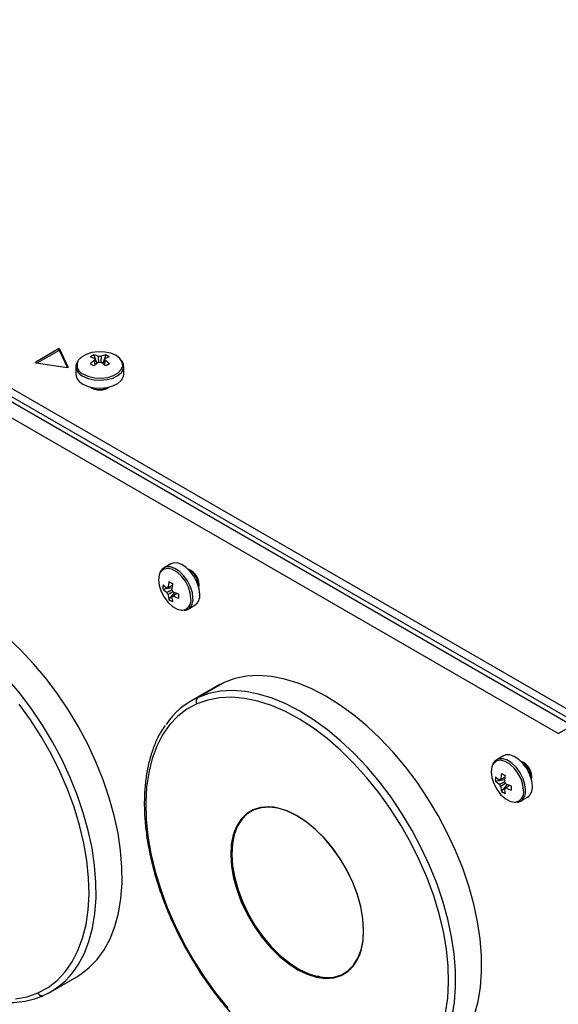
# Model space of a CAD drawing. Header units: millimetres. Extents: x -13 to 1073, y -13 to 852.
# Tile 16 of 18: x 861 to 915, y 652 to 750. Entities that reach past the tile are written whole.
import ezdxf

# ---------------------------------------------------------------- set-up
doc = ezdxf.new("R2010")
doc.units = ezdxf.units.MM

msp = doc.modelspace()

# ---------------------------------------------------------------- linework, layer by layer
at = {"color": 7, "linetype": 'Continuous', "lineweight": 25}
for p, q in [((761.375, 770.377), (916.143, 681.031)), ((761.375, 769.56), (916.143, 680.215)), ((761.862, 768.769), (916.011, 679.781)), ((914.597, 678.965), (760.447, 767.953)), ((864.995, 717.174), (862.729, 715.866)), ((864.995, 716.969), (862.916, 715.769)), ((864.995, 716.969), (864.995, 717.174)), ((865.949, 715.367), (865.12, 717.154)), ((865.12, 716.95), (865.12, 717.154)), ((865.88, 715.313), (865.12, 716.95)), ((862.762, 715.793), (865.858, 715.314)), ((868.497, 716.576), (868.793, 715.72)), ((868.589, 716.207), (868.596, 716.1)), ((869.681, 716.576), (869.386, 715.72)), ((866.714, 715.423), (866.714, 714.645)), ((866.714, 715.423), (866.715, 715.394)), ((871.464, 714.645), (871.464, 715.423)), ((876.145, 695.82), (875.472, 695.431)), ((875.365, 693.311), (876.253, 693.482)), ((875.957, 692.286), (876.55, 692.969)), ((876.231, 692.549), (876.32, 692.609)), ((877.846, 691.318), (878.52, 691.707)), ((877.846, 691.318), (877.871, 691.333)), ((880.741, 683.714), (878.159, 682.223)), ((881.422, 684.06), (878.84, 682.57)), ((881.422, 684.06), (880.741, 683.714)), ((914.597, 678.965), (916.011, 679.781)), ((909.158, 676.762), (908.485, 676.373)), ((908.378, 674.253), (909.266, 674.424)), ((908.97, 673.228), (909.563, 673.911)), ((909.244, 673.491), (909.333, 673.551)), ((910.859, 672.26), (911.533, 672.649)), ((910.859, 672.26), (910.884, 672.275)), ((882.416, 668.809), (882.517, 669.15)), ((864.223, 653.334), (866.805, 654.825)), ((890.974, 654.82), (890.67, 654.879))]:
    msp.add_line(p, q, dxfattribs=at)
at = {"color": 8, "linetype": 'Continuous', "lineweight": 25}
for p, q in [((862.729, 715.804), (862.729, 715.866)), ((865.949, 715.345), (865.949, 715.367))]:
    msp.add_line(p, q, dxfattribs=at)
at = {"color": 7, "linetype": 'Continuous', "lineweight": 25, "flags": 128}
for points in [[(871.225, 716.032), (871.089, 716.204), (870.7, 716.504), (870.181, 716.728), (869.574, 716.859), (868.927, 716.886), (868.293, 716.806), (867.724, 716.627), (867.266, 716.362), (866.955, 716.034), (866.893, 715.924)], [(865.949, 715.367), (865.952, 715.356), (865.949, 715.345), (865.942, 715.335), (865.93, 715.326), (865.914, 715.319), (865.896, 715.314), (865.877, 715.313), (865.858, 715.314)], [(867.41, 713.675), (867.925, 713.45), (868.527, 713.313), (869.17, 713.275), (869.808, 713.338), (870.392, 713.498), (870.879, 713.744), (871.234, 714.056), (871.43, 714.412), (871.464, 714.645)], [(879.012, 692.794), (878.95, 693.353), (878.768, 693.943), (878.479, 694.519), (878.105, 695.039), (877.675, 695.465), (877.218, 695.764), (876.77, 695.916), (876.364, 695.907), (876.145, 695.82)], [(875.064, 694.92), (874.983, 694.715), (874.917, 694.229), (874.983, 693.667), (875.173, 693.076), (875.473, 692.502), (875.859, 691.993), (876.299, 691.59), (876.757, 691.325), (877.197, 691.221), (877.323, 691.222)], [(866.805, 654.825), (867.116, 655.014), (868.017, 655.701), (868.821, 656.532), (869.521, 657.501), (870.112, 658.6), (870.588, 659.821), (870.947, 661.153), (871.185, 662.585), (871.299, 664.107), (871.291, 665.706), (871.158, 667.368), (870.903, 669.082), (870.527, 670.832), (870.034, 672.605), (869.427, 674.387), (868.712, 676.162), (867.894, 677.918), (866.979, 679.639), (865.975, 681.312), (864.891, 682.924), (863.734, 684.461), (862.515, 685.911), (861.242, 687.262), (859.927, 688.504)], [(906.273, 651.036), (906.631, 652.368), (906.869, 653.801), (906.984, 655.323), (906.975, 656.921), (906.842, 658.584), (906.587, 660.297), (906.212, 662.048), (905.718, 663.821), (905.112, 665.602), (904.396, 667.378), (903.578, 669.134), (902.663, 670.855), (901.66, 672.528), (900.575, 674.14), (899.419, 675.677), (898.199, 677.127), (896.927, 678.478), (895.612, 679.72), (894.264, 680.842), (892.896, 681.836), (891.517, 682.694), (890.138, 683.407), (888.772, 683.972), (887.429, 684.383), (886.119, 684.637), (884.854, 684.732), (883.643, 684.667), (882.496, 684.442), (881.422, 684.06)], [(903.408, 651.241), (903.62, 652.703), (903.704, 654.254), (903.66, 655.881), (903.489, 657.571), (903.191, 659.308), (902.769, 661.078), (902.227, 662.867), (901.57, 664.658), (900.802, 666.436), (899.931, 668.187), (898.965, 669.895), (897.91, 671.545), (896.777, 673.125), (895.574, 674.619), (894.313, 676.016), (893.003, 677.304), (891.657, 678.471), (890.286, 679.507), (888.9, 680.404), (887.513, 681.155), (886.136, 681.752), (884.78, 682.19), (883.458, 682.467), (882.18, 682.579), (880.958, 682.525), (879.801, 682.306), (878.721, 681.924)], [(862.954, 653.224), (863.95, 653.766), (864.852, 654.463), (865.653, 655.309), (866.346, 656.298), (866.925, 657.42), (867.386, 658.666), (867.723, 660.026), (867.935, 661.487), (868.02, 663.038), (867.976, 664.665), (867.804, 666.355), (867.507, 668.092), (867.085, 669.863), (866.543, 671.651), (865.885, 673.442), (865.118, 675.22), (864.247, 676.971), (863.28, 678.679), (862.226, 680.33), (861.092, 681.909)], [(878.721, 681.924), (877.725, 681.383), (876.823, 680.686), (876.022, 679.839), (875.329, 678.851), (874.75, 677.729), (874.289, 676.483), (873.952, 675.123), (873.74, 673.661), (873.655, 672.11), (873.699, 670.483), (873.871, 668.794), (874.168, 667.056), (874.59, 665.286), (875.132, 663.498), (875.79, 661.707), (876.557, 659.928), (877.428, 658.178), (878.395, 656.47), (879.449, 654.819), (880.583, 653.24), (881.785, 651.745)], [(912.025, 673.736), (911.963, 674.295), (911.781, 674.885), (911.492, 675.461), (911.118, 675.981), (910.688, 676.407), (910.231, 676.706), (909.783, 676.858), (909.377, 676.849), (909.158, 676.762)], [(908.077, 675.862), (907.996, 675.657), (907.93, 675.171), (907.996, 674.609), (908.186, 674.018), (908.486, 673.444), (908.872, 672.935), (909.312, 672.532), (909.771, 672.267), (910.21, 672.163), (910.336, 672.164)], [(893.051, 654.955), (893.71, 655.351), (894.266, 655.907), (894.708, 656.611), (895.028, 657.448), (895.218, 658.403), (895.276, 659.455), (895.199, 660.582), (894.989, 661.763), (894.651, 662.972), (894.191, 664.186), (893.619, 665.379), (892.947, 666.528), (892.187, 667.608), (891.357, 668.598), (890.471, 669.479), (889.55, 670.23), (888.61, 670.839), (887.672, 671.291), (886.755, 671.579), (885.877, 671.695), (885.055, 671.639), (884.308, 671.41)], [(893.063, 655.019), (893.718, 655.413), (894.271, 655.966), (894.711, 656.666), (895.029, 657.5), (895.219, 658.449), (895.276, 659.495), (895.199, 660.617), (894.99, 661.791), (894.654, 662.994), (894.197, 664.201), (893.628, 665.388), (892.959, 666.53), (892.204, 667.605), (891.378, 668.59), (890.497, 669.465), (889.58, 670.213), (888.646, 670.818), (887.713, 671.268), (886.8, 671.554), (885.927, 671.67), (885.11, 671.614), (884.367, 671.386)], [(884.308, 671.41), (883.649, 671.013), (883.093, 670.458), (882.651, 669.754), (882.331, 668.916), (882.141, 667.961), (882.084, 666.91), (882.161, 665.782), (882.371, 664.602), (882.709, 663.392), (883.168, 662.178), (883.74, 660.985), (884.413, 659.837), (885.172, 658.756), (886.003, 657.766), (886.888, 656.886), (887.81, 656.134), (888.749, 655.525), (889.687, 655.073), (890.605, 654.785), (891.483, 654.669), (892.304, 654.726), (893.051, 654.955)], [(884.367, 671.386), (883.712, 670.992), (883.159, 670.439), (882.719, 669.739), (882.401, 668.906), (882.211, 667.956), (882.154, 666.91), (882.231, 665.789), (882.44, 664.614), (882.776, 663.411), (883.233, 662.204), (883.802, 661.017), (884.471, 659.875), (885.226, 658.8), (886.052, 657.815), (886.933, 656.94), (887.85, 656.192), (888.784, 655.587), (889.717, 655.137), (890.63, 654.851), (891.503, 654.735), (892.32, 654.791), (893.063, 655.019)], [(884.379, 671.399), (883.724, 671.004), (883.171, 670.451), (882.731, 669.751), (882.413, 668.917), (882.223, 667.967), (882.166, 666.921), (882.243, 665.799), (882.451, 664.624), (882.788, 663.42), (883.245, 662.212), (883.815, 661.025), (884.484, 659.882), (885.239, 658.807), (886.066, 657.821), (886.947, 656.945), (887.864, 656.197), (888.799, 655.592), (889.732, 655.141), (890.645, 654.855), (891.519, 654.739), (892.337, 654.796), (893.081, 655.024)], [(882.847, 669.971), (882.76, 669.803), (882.484, 669.112)], [(890.936, 654.807), (891.58, 654.738), (891.641, 654.736)], [(860.717, 652.624), (861.874, 652.842), (862.954, 653.224)]]:
    msp.add_lwpolyline(points, dxfattribs=at)
at = {"color": 8, "linetype": 'Continuous', "lineweight": 25, "flags": 128}
for points in [[(867.478, 714.644), (867.998, 714.42), (868.605, 714.289), (869.252, 714.262), (869.885, 714.342), (870.455, 714.521), (870.913, 714.786), (871.224, 715.114), (871.362, 715.48), (871.315, 715.853), (871.225, 716.032)], [(867.41, 714.453), (867.925, 714.228), (868.527, 714.091), (869.17, 714.053), (869.808, 714.116), (870.392, 714.276), (870.879, 714.522), (871.234, 714.834), (871.43, 715.19), (871.464, 715.422)], [(878.139, 692.369), (878.074, 692.931), (877.883, 693.522), (877.583, 694.096), (877.197, 694.605), (876.757, 695.008), (876.299, 695.273), (875.859, 695.378), (875.473, 695.314), (875.173, 695.087), (875.064, 694.92)], [(878.338, 692.405), (878.276, 692.964), (878.094, 693.554), (877.805, 694.13), (877.432, 694.65), (877.001, 695.076), (876.544, 695.376), (876.097, 695.527), (875.691, 695.518), (875.473, 695.432)], [(866.72, 655.676), (866.939, 656.01), (867.529, 657.11), (868.006, 658.33), (868.365, 659.662), (868.602, 661.094), (868.717, 662.616), (868.708, 664.215), (868.576, 665.878), (868.321, 667.591), (867.945, 669.341), (867.452, 671.114), (866.845, 672.896), (866.129, 674.671), (865.311, 676.427), (864.396, 678.148), (863.393, 679.822), (862.308, 681.433), (861.152, 682.97), (859.932, 684.42)], [(904.049, 650.878), (904.287, 652.31), (904.401, 653.832), (904.393, 655.431), (904.26, 657.093), (904.005, 658.807), (903.629, 660.557), (903.136, 662.33), (902.529, 664.112), (901.814, 665.887), (900.995, 667.643), (900.081, 669.364), (899.077, 671.037), (897.993, 672.649), (896.836, 674.186), (895.617, 675.636), (894.344, 676.987), (893.029, 678.229), (891.682, 679.352), (890.313, 680.346), (888.934, 681.203), (887.556, 681.917), (886.19, 682.481), (884.846, 682.892), (883.537, 683.146), (882.271, 683.241), (881.06, 683.176), (879.913, 682.951), (878.84, 682.57)], [(911.152, 673.311), (911.087, 673.873), (910.896, 674.464), (910.596, 675.038), (910.21, 675.547), (909.771, 675.95), (909.312, 676.215), (908.872, 676.319), (908.486, 676.256), (908.186, 676.029), (908.077, 675.862)], [(911.351, 673.347), (911.289, 673.906), (911.107, 674.496), (910.818, 675.072), (910.445, 675.592), (910.014, 676.018), (909.557, 676.317), (909.11, 676.469), (908.704, 676.46), (908.486, 676.374)], [(882.484, 669.112), (882.44, 668.967), (882.25, 668.013), (882.193, 666.963), (882.27, 665.837), (882.479, 664.658), (882.817, 663.45), (883.276, 662.238), (883.847, 661.046), (884.519, 659.899), (885.277, 658.82), (886.107, 657.831), (886.991, 656.952), (887.911, 656.201), (888.85, 655.593), (889.786, 655.142), (890.703, 654.854), (890.936, 654.807)]]:
    msp.add_lwpolyline(points, dxfattribs=at)
at = {"color": 7, "linetype": 'Continuous', "lineweight": 25}
for centre, radius, start, end in [((865.046, 717.089), 0.0988, 41.22699, 121.18693), ((865.046, 716.885), 0.0988, 41.22699, 121.18693), ((862.74, 715.835), 0.0327, 110.78342, 249.21658), ((862.776, 715.89), 0.0976, 241.11116, 262.02267), ((869.694, 714.083), 2.765, 115.63681, 124.35782), ((867.462, 713.709), 2.74, 65.72849, 75.82607), ((871.419, 712.071), 4.882, 125.43118, 132.29908), ((864.193, 708.437), 8.247, 58.54191, 61.46347), ((867.826, 713.919), 2.74, 65.72849, 75.82607), ((871.783, 711.861), 4.882, 125.43118, 132.29908), ((868.75, 716.128), 0.18, 154.02981, 205.97019), ((869.089, 715.541), 0.887, 81.14371, 98.85629), ((869.089, 716.715), 0.887, 261.14371, 278.85629), ((870.352, 713.919), 2.74, 104.17393, 114.27151), ((866.395, 711.861), 4.882, 47.70092, 54.56882), ((870.716, 713.709), 2.74, 104.17393, 114.27151), ((869.428, 716.128), 0.18, 334.02981, 25.97019), ((866.76, 712.071), 4.882, 47.70092, 54.56882), ((868.485, 714.083), 2.765, 55.64218, 64.36319), ((873.985, 708.437), 8.247, 118.53653, 121.45809), ((867.892, 714.756), 1.183, 185.38279, 245.93735), ((869.089, 714.833), 1.751, 234.70564, 305.29436), ((869.089, 714.926), 1.802, 238.83462, 301.16538), ((877.247, 693.714), 1.703, 350.96939, 69.02523), ((877.089, 693.623), 1.802, 358.8506, 61.14402), ((878.122, 693.521), 2.766, 175.63997, 184.36003), ((877.33, 695.641), 2.74, 224.18141, 234.27782), ((877.33, 695.221), 2.74, 224.18141, 234.27782), ((875.879, 693.316), 0.18, 94.03919, 145.97156), ((880.728, 693.033), 4.883, 167.69996, 174.56699), ((880.263, 701.112), 8.251, 238.54262, 241.46276), ((881.092, 692.823), 4.883, 167.69996, 174.56699), ((875.54, 692.729), 0.886, 21.14228, 38.85772), ((876.557, 693.316), 0.886, 201.14228, 218.85772), ((878.594, 693.033), 2.741, 185.72484, 195.82055), ((877.517, 694.568), 2.765, 235.64242, 244.36296), ((876.218, 692.729), 0.18, 274.03919, 325.97156), ((878.958, 692.823), 2.741, 185.72484, 195.82055), ((878.397, 697.49), 4.883, 245.43564, 252.30228), ((878.397, 697.069), 4.883, 245.43564, 252.30228), ((885.161, 692.627), 8.251, 178.53969, 181.46031), ((877.835, 692.672), 1.184, 305.37932, 5.93286), ((881.986, 675.63), 7.62, 114.38554, 146.08652), ((879.125, 682.183), 0.48, 126.4171, 212.64034), ((910.26, 674.656), 1.703, 350.96936, 69.02526), ((910.102, 674.565), 1.802, 358.85059, 61.14404), ((911.136, 674.463), 2.766, 175.63997, 184.36003), ((910.343, 676.583), 2.74, 224.18141, 234.27782), ((913.741, 673.975), 4.883, 167.69996, 174.56699), ((913.276, 682.054), 8.251, 238.54262, 241.46276), ((914.105, 673.765), 4.883, 167.69996, 174.56699), ((910.343, 676.163), 2.74, 224.18141, 234.27782), ((908.892, 674.258), 0.18, 94.03919, 145.97156), ((909.57, 674.258), 0.886, 201.14228, 218.85772), ((911.607, 673.975), 2.741, 185.72484, 195.82055), ((908.553, 673.671), 0.886, 21.14228, 38.85772), ((911.41, 678.432), 4.883, 245.43564, 252.30228), ((918.174, 673.569), 8.251, 178.53969, 181.46031), ((910.848, 673.614), 1.184, 305.37932, 5.93286), ((910.53, 675.51), 2.765, 235.64242, 244.36296), ((909.231, 673.671), 0.18, 274.03919, 325.97156), ((911.971, 673.765), 2.741, 185.72484, 195.82055), ((911.41, 678.011), 4.883, 245.43564, 252.30228), ((885.837, 667.882), 3.807, 77.71843, 112.51652), ((884.349, 671.427), 0.0442, 202.29268, 293.81236), ((891.509, 658.266), 3.604, 295.8589, 342.978), ((860.396, 659.927), 7.62, 294.38554, 326.08652), ((893.092, 654.98), 0.048, 126.4171, 212.64034), ((863.363, 653.392), 0.442, 202.29268, 293.81236)]:
    msp.add_arc(centre, radius, start, end, dxfattribs=at)
at = {"color": 8, "linetype": 'Continuous', "lineweight": 25}
for centre, radius, start, end in [((867.818, 715.573), 0.989, 159.25098, 249.89804), ((867.9, 715.543), 1.195, 187.14535, 245.77464), ((877.164, 692.199), 0.99, 279.2518, 9.89225), ((877.15, 692.285), 1.195, 307.14399, 5.77001), ((910.177, 673.141), 0.99, 279.2518, 9.89225), ((910.163, 673.227), 1.195, 307.14399, 5.77001)]:
    msp.add_arc(centre, radius, start, end, dxfattribs=at)
at = {"color": 7, "linetype": 'Continuous', "lineweight": 25}
for points, knots in [([(866.808, 715.797), (866.783, 715.752), (866.713, 715.623), (866.725, 715.481), (866.733, 715.388)], [0, 0, 0, 0, 0.350005, 1, 1, 1, 1]), ([(868.624, 715.574), (868.615, 715.691), (868.603, 715.85), (868.592, 716.008), (868.589, 716.049)], [0, 0, 0, 0, 0.742934, 1, 1, 1, 1]), ([(868.993, 715.827), (868.983, 715.979), (868.969, 716.176), (868.956, 716.373), (868.953, 716.417)], [0, 0, 0, 0, 0.775186, 1, 1, 1, 1]), ([(869.226, 716.417), (869.223, 716.373), (869.21, 716.184), (869.197, 715.994), (869.187, 715.849)], [0, 0, 0, 0, 0.233748, 1, 1, 1, 1]), ([(869.59, 716.049), (869.587, 716.008), (869.575, 715.85), (869.563, 715.691), (869.554, 715.574)], [0, 0, 0, 0, 0.257066, 1, 1, 1, 1]), ([(871.444, 715.423), (871.448, 715.499), (871.457, 715.69), (871.354, 715.864), (871.291, 715.969)], [0, 0, 0, 0, 0.396226, 1, 1, 1, 1]), ([(875.482, 695.414), (875.414, 695.379), (875.244, 695.291), (875.145, 695.115), (875.085, 695.008)], [0, 0, 0, 0, 0.3962309, 1, 1, 1, 1]), ([(875.73, 692.996), (875.77, 693.015), (875.94, 693.099), (876.11, 693.182), (876.241, 693.246)], [0, 0, 0, 0, 0.23369, 1, 1, 1, 1]), ([(875.867, 693.495), (875.903, 693.513), (876.046, 693.582), (876.189, 693.651), (876.296, 693.702)], [0, 0, 0, 0, 0.2570383, 1, 1, 1, 1]), ([(876.357, 693.09), (876.231, 693.004), (876.067, 692.894), (875.903, 692.784), (875.867, 692.759)], [0, 0, 0, 0, 0.775243, 1, 1, 1, 1]), ([(876.761, 692.896), (876.664, 692.83), (876.533, 692.74), (876.401, 692.651), (876.367, 692.628)], [0, 0, 0, 0, 0.74301, 1, 1, 1, 1]), ([(877.476, 691.212), (877.527, 691.213), (877.674, 691.217), (877.791, 691.298), (877.867, 691.351)], [0, 0, 0, 0, 0.350044, 1, 1, 1, 1]), ([(839.885, 688.554), (839.753, 688.365), (839.398, 687.858), (838.934, 686.904), (838.486, 685.714), (838.151, 684.419), (837.927, 683.035), (837.817, 681.571), (837.82, 680.039), (837.937, 678.451), (838.166, 676.818), (838.505, 675.151), (838.952, 673.464), (839.503, 671.768), (840.154, 670.076), (840.9, 668.398), (841.736, 666.748), (842.656, 665.137), (843.652, 663.577), (844.719, 662.078), (845.848, 660.653), (847.031, 659.31), (848.26, 658.06), (849.527, 656.912), (850.822, 655.874), (852.137, 654.954), (853.462, 654.159), (854.789, 653.495), (856.108, 652.968), (857.409, 652.582), (858.682, 652.342), (859.918, 652.248), (861.106, 652.303), (862.213, 652.502), (863.004, 652.753), (863.417, 652.931), (863.511, 652.971)], [0, 0, 0, 0, 0.0178567, 0.0480056, 0.078301, 0.1087154, 0.1392118, 0.1697559, 0.2003213, 0.230888, 0.2614461, 0.2919916, 0.3225239, 0.3530439, 0.3835535, 0.4140552, 0.4445518, 0.4750461, 0.5055412, 0.5360392, 0.5665429, 0.5970556, 0.6275801, 0.6581192, 0.6886754, 0.71925, 0.7498431, 0.7804518, 0.811068, 0.8416723, 0.8722388, 0.9027315, 0.9331095, 0.9633371, 0.9916697, 1, 1, 1, 1]), ([(875.569, 679.77), (875.437, 679.581), (875.082, 679.074), (874.618, 678.12), (874.17, 676.93), (873.836, 675.634), (873.612, 674.25), (873.501, 672.787), (873.504, 671.255), (873.621, 669.667), (873.85, 668.033), (874.189, 666.367), (874.636, 664.68), (875.187, 662.984), (875.838, 661.291), (876.585, 659.614), (877.42, 657.964), (878.34, 656.353), (879.337, 654.793), (880.403, 653.294), (881.532, 651.869), (882.715, 650.526), (883.944, 649.276), (885.211, 648.128), (886.506, 647.09), (887.821, 646.17), (889.147, 645.375), (890.474, 644.711), (891.792, 644.184), (893.093, 643.798), (894.367, 643.557), (895.602, 643.464), (896.79, 643.518), (897.898, 643.718), (898.688, 643.969), (899.101, 644.147), (899.195, 644.187)], [0, 0, 0, 0, 0.0178567, 0.0480056, 0.078301, 0.1087154, 0.1392118, 0.1697559, 0.2003213, 0.230888, 0.2614461, 0.2919916, 0.3225239, 0.3530439, 0.3835535, 0.4140552, 0.4445518, 0.4750461, 0.5055412, 0.5360392, 0.5665429, 0.5970556, 0.6275801, 0.6581192, 0.6886754, 0.71925, 0.7498431, 0.7804518, 0.811068, 0.8416723, 0.8722388, 0.9027315, 0.9331095, 0.9633371, 0.9916697, 1, 1, 1, 1]), ([(908.495, 676.356), (908.427, 676.321), (908.257, 676.233), (908.158, 676.057), (908.098, 675.95)], [0, 0, 0, 0, 0.396231, 1, 1, 1, 1]), ([(908.88, 674.437), (908.916, 674.455), (909.059, 674.524), (909.202, 674.593), (909.309, 674.644)], [0, 0, 0, 0, 0.2570383, 1, 1, 1, 1]), ([(908.743, 673.938), (908.783, 673.957), (908.953, 674.041), (909.123, 674.124), (909.254, 674.188)], [0, 0, 0, 0, 0.2336898, 1, 1, 1, 1]), ([(909.37, 674.032), (909.244, 673.946), (909.08, 673.836), (908.916, 673.726), (908.88, 673.701)], [0, 0, 0, 0, 0.775243, 1, 1, 1, 1]), ([(909.774, 673.838), (909.677, 673.772), (909.546, 673.682), (909.414, 673.593), (909.38, 673.57)], [0, 0, 0, 0, 0.74301, 1, 1, 1, 1]), ([(910.489, 672.154), (910.54, 672.155), (910.687, 672.159), (910.804, 672.24), (910.88, 672.293)], [0, 0, 0, 0, 0.350044, 1, 1, 1, 1])]:
    msp.add_open_spline(points, degree=3, knots=knots, dxfattribs=at)

doc.saveas('drawing.dxf')
